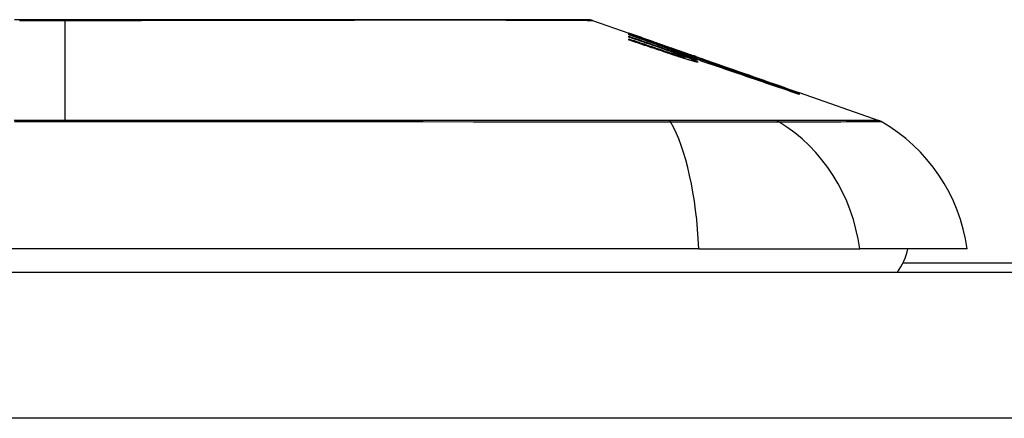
# Model space of a CAD drawing. Header units: inches. Extents: x 28 to 747, y 82 to 346.
# Tile 76 of 246: x 104.762 to 105.428, y 337.372 to 337.642. Entities that reach past the tile are written whole.
import ezdxf

# ---------------------------------------------------------------- set-up
doc = ezdxf.new("R2010")
doc.units = ezdxf.units.IN
doc.header["$MEASUREMENT"] = 0
doc.layers.add('Visible Edges(ANSI)', color=7, linetype='Continuous', lineweight=25)
doc.layers.add('Visible Tangent Edges(ANSI)', color=7, linetype='Continuous', lineweight=25)

msp = doc.modelspace()

# ---------------------------------------------------------------- linework, layer by layer
at = {"layer": 'Visible Edges(ANSI)'}
for p, q in [((105.14936, 337.64183), (105.17381, 337.63327)), ((105.17381, 337.63325), (105.17381, 337.63327)), ((105.17381, 337.63261), (105.17381, 337.63298)), ((105.17381, 337.63197), (105.17381, 337.63242)), ((105.19256, 337.62544), (105.17381, 337.63197)), ((105.17381, 337.63046), (105.17381, 337.63111)), ((105.17381, 337.62849), (105.17381, 337.62932)), ((105.18033, 337.63099), (105.22168, 337.61652)), ((105.19006, 337.62743), (105.19006, 337.62746)), ((105.19006, 337.62743), (105.19006, 337.6272)), ((105.19706, 337.62506), (105.19706, 337.62484)), ((105.204, 337.62253), (105.204, 337.62251)), ((105.204, 337.62251), (105.204, 337.6223)), ((105.20906, 337.6184), (105.20906, 337.61815)), ((105.21931, 337.61617), (105.21131, 337.61894)), ((105.21131, 337.61894), (105.21131, 337.61884)), ((105.21131, 337.61884), (105.21131, 337.61853)), ((105.21144, 337.61844), (105.21144, 337.61762)), ((105.21144, 337.61702), (105.21144, 337.616)), ((105.21656, 337.61702), (105.22168, 337.61525)), ((105.21931, 337.61735), (105.21931, 337.61727)), ((105.21931, 337.61697), (105.21931, 337.61663)), ((105.21931, 337.61649), (105.21931, 337.61617)), ((105.22168, 337.61642), (105.22168, 337.61652)), ((105.22168, 337.61652), (105.28801, 337.5933)), ((105.22168, 337.61642), (105.22168, 337.61634)), ((105.22168, 337.61571), (105.22168, 337.61617)), ((105.22168, 337.61525), (105.22168, 337.6156)), ((105.22168, 337.61525), (105.22168, 337.61496)), ((105.22281, 337.6143), (105.22281, 337.61428)), ((105.28801, 337.5933), (105.28801, 337.59318)), ((105.28906, 337.59294), (105.28906, 337.59282)), ((105.28906, 337.59294), (105.3429, 337.57409)), ((105.28906, 337.59278), (105.28906, 337.5924)), ((105.28906, 337.59233), (105.28906, 337.59169)), ((105.22124, 337.48719), (104.36387, 337.48719)), ((105.22124, 337.48719), (105.33003, 337.48719)), ((105.40279, 337.48719), (105.33003, 337.48719)), ((106.19405, 337.47744), (105.35926, 337.47744)), ((100.64155, 337.47144), (172.24655, 337.47144))]:
    msp.add_line(p, q, dxfattribs=at)
at = {"layer": 'Visible Edges(ANSI)', "flags": 128}
for points in [[(105.14775, 337.64211), (105.14732, 337.64211), (105.14603, 337.64211), (105.1439, 337.64212), (105.14093, 337.64213), (105.13713, 337.64214), (105.13249, 337.64215), (105.12701, 337.64216), (105.12072, 337.64218), (105.11363, 337.64219), (105.10577, 337.64221), (105.09717, 337.64223), (105.08787, 337.64224), (105.07788, 337.64226), (105.06719, 337.64228), (105.05584, 337.64229), (105.04386, 337.64229), (105.03127, 337.64229), (105.0181, 337.64228), (105.00439, 337.64226), (104.99019, 337.64224), (104.97548, 337.64223), (104.96031, 337.64221), (104.94471, 337.64219), (104.92876, 337.64218), (104.91252, 337.64216), (104.89602, 337.64215), (104.87926, 337.64214), (104.86225, 337.64213), (104.84506, 337.64212), (104.82775, 337.64211), (104.81037, 337.64211), (104.793, 337.64211), (104.77562, 337.64211), (104.75821, 337.64211)], [(105.17381, 337.63326), (105.17478, 337.63292), (105.17575, 337.63259), (105.17672, 337.63225), (105.1777, 337.63191), (105.17867, 337.63157), (105.17964, 337.63123), (105.18062, 337.63089), (105.18159, 337.63055), (105.18256, 337.63021), (105.18353, 337.62987), (105.18451, 337.62952), (105.18548, 337.62918), (105.18645, 337.62884), (105.18742, 337.6285), (105.18839, 337.62815), (105.18936, 337.62781), (105.19033, 337.62746), (105.19129, 337.62712), (105.19226, 337.62678), (105.19322, 337.62643), (105.19418, 337.62609), (105.19514, 337.62575), (105.1961, 337.6254), (105.19706, 337.62506)], [(105.19006, 337.62746), (105.18939, 337.6277), (105.18872, 337.62794), (105.18804, 337.62818), (105.18737, 337.62842), (105.18669, 337.62866), (105.18602, 337.6289), (105.18534, 337.62915), (105.18467, 337.62939), (105.18399, 337.62963), (105.18331, 337.62987), (105.18263, 337.63011), (105.18196, 337.63035), (105.18128, 337.6306), (105.1806, 337.63084), (105.17992, 337.63108), (105.17924, 337.63132), (105.17856, 337.63156), (105.17788, 337.6318), (105.1772, 337.63205), (105.17652, 337.63229), (105.17585, 337.63253), (105.17517, 337.63277), (105.17449, 337.63301), (105.17381, 337.63325)], [(105.17381, 337.63298), (105.17449, 337.63275), (105.17516, 337.63252), (105.17584, 337.63229), (105.17652, 337.63206), (105.1772, 337.63182), (105.17788, 337.63159), (105.17855, 337.63136), (105.17923, 337.63113), (105.17991, 337.6309), (105.18059, 337.63067), (105.18127, 337.63044), (105.18194, 337.63021), (105.18262, 337.62998), (105.1833, 337.62974), (105.18398, 337.62951), (105.18465, 337.62928), (105.18533, 337.62905), (105.18601, 337.62882), (105.18668, 337.62859), (105.18736, 337.62835), (105.18803, 337.62812), (105.18871, 337.62789), (105.18938, 337.62766), (105.19006, 337.62743)], [(105.19721, 337.62479), (105.19624, 337.62512), (105.19527, 337.62544), (105.1943, 337.62577), (105.19333, 337.6261), (105.19236, 337.62643), (105.19139, 337.62675), (105.19041, 337.62708), (105.18944, 337.62741), (105.18846, 337.62774), (105.18749, 337.62806), (105.18651, 337.62839), (105.18553, 337.62872), (105.18456, 337.62904), (105.18358, 337.62937), (105.1826, 337.6297), (105.18163, 337.63002), (105.18065, 337.63035), (105.17967, 337.63067), (105.17869, 337.631), (105.17772, 337.63132), (105.17674, 337.63165), (105.17576, 337.63197), (105.17479, 337.63229), (105.17381, 337.63261)], [(105.17381, 337.63242), (105.1757, 337.63176), (105.17759, 337.63109), (105.17949, 337.63043), (105.18138, 337.62977), (105.18328, 337.6291), (105.18518, 337.62844), (105.18707, 337.62777), (105.18897, 337.62711), (105.19087, 337.62644), (105.19277, 337.62578), (105.19467, 337.62511), (105.19657, 337.62445), (105.19847, 337.62378), (105.20037, 337.62312), (105.20227, 337.62245), (105.20417, 337.62179), (105.20606, 337.62113), (105.20796, 337.62046), (105.20986, 337.6198), (105.21175, 337.61914), (105.21364, 337.61847), (105.21553, 337.61781), (105.21742, 337.61715), (105.21931, 337.61649)], [(105.17381, 337.63111), (105.17501, 337.6307), (105.1762, 337.63029), (105.1774, 337.62987), (105.1786, 337.62946), (105.1798, 337.62905), (105.181, 337.62863), (105.18219, 337.62822), (105.18339, 337.62781), (105.18459, 337.62739), (105.18579, 337.62698), (105.18699, 337.62657), (105.18819, 337.62615), (105.18939, 337.62574), (105.19059, 337.62532), (105.19179, 337.62491), (105.19299, 337.6245), (105.19418, 337.62408), (105.19538, 337.62367), (105.19658, 337.62326), (105.19778, 337.62284), (105.19897, 337.62243), (105.20017, 337.62202), (105.20136, 337.6216), (105.20256, 337.62119)], [(105.19256, 337.62405), (105.19178, 337.62432), (105.191, 337.62458), (105.19022, 337.62485), (105.18944, 337.62512), (105.18866, 337.62538), (105.18788, 337.62565), (105.18709, 337.62592), (105.18631, 337.62619), (105.18553, 337.62645), (105.18475, 337.62672), (105.18397, 337.62699), (105.18319, 337.62726), (105.18241, 337.62752), (105.18162, 337.62779), (105.18084, 337.62806), (105.18006, 337.62832), (105.17928, 337.62859), (105.1785, 337.62886), (105.17772, 337.62913), (105.17693, 337.62939), (105.17615, 337.62966), (105.17537, 337.62993), (105.17459, 337.63019), (105.17381, 337.63046)], [(105.17381, 337.62932), (105.17501, 337.62891), (105.1762, 337.62851), (105.1774, 337.62811), (105.1786, 337.6277), (105.1798, 337.6273), (105.181, 337.6269), (105.1822, 337.62649), (105.1834, 337.62609), (105.18459, 337.62569), (105.18579, 337.62528), (105.18699, 337.62488), (105.18819, 337.62447), (105.18939, 337.62407), (105.19059, 337.62367), (105.19179, 337.62326), (105.19299, 337.62286), (105.19419, 337.62245), (105.19538, 337.62205), (105.19658, 337.62164), (105.19778, 337.62124), (105.19897, 337.62083), (105.20017, 337.62043), (105.20136, 337.62003), (105.20256, 337.61962)], [(105.20237, 337.61893), (105.20119, 337.61933), (105.2, 337.61973), (105.19881, 337.62013), (105.19762, 337.62053), (105.19643, 337.62093), (105.19524, 337.62132), (105.19405, 337.62172), (105.19286, 337.62212), (105.19167, 337.62252), (105.19048, 337.62292), (105.18929, 337.62332), (105.1881, 337.62372), (105.18691, 337.62412), (105.18572, 337.62452), (105.18453, 337.62491), (105.18333, 337.62531), (105.18214, 337.62571), (105.18095, 337.62611), (105.17976, 337.62651), (105.17857, 337.6269), (105.17738, 337.6273), (105.17619, 337.6277), (105.175, 337.6281), (105.17381, 337.62849)], [(105.20659, 337.62043), (105.20605, 337.62063), (105.20551, 337.62083), (105.20496, 337.62103), (105.20441, 337.62123), (105.20385, 337.62143), (105.20329, 337.62163), (105.20272, 337.62184), (105.20215, 337.62205), (105.20157, 337.62225), (105.201, 337.62246), (105.20041, 337.62267), (105.19983, 337.62288), (105.19924, 337.62309), (105.19864, 337.6233), (105.19805, 337.62351), (105.19745, 337.62372), (105.19685, 337.62394), (105.19624, 337.62415), (105.19563, 337.62436), (105.19502, 337.62458), (105.19441, 337.62479), (105.1938, 337.62501), (105.19318, 337.62522), (105.19256, 337.62544)], [(105.20659, 337.61909), (105.20605, 337.61929), (105.20551, 337.61949), (105.20496, 337.61969), (105.2044, 337.61989), (105.20384, 337.62009), (105.20328, 337.62029), (105.20271, 337.6205), (105.20214, 337.6207), (105.20156, 337.62091), (105.20099, 337.62111), (105.2004, 337.62132), (105.19982, 337.62153), (105.19923, 337.62174), (105.19864, 337.62194), (105.19804, 337.62215), (105.19744, 337.62236), (105.19684, 337.62257), (105.19624, 337.62278), (105.19563, 337.62299), (105.19502, 337.6232), (105.19441, 337.62341), (105.19379, 337.62363), (105.19318, 337.62384), (105.19256, 337.62405)], [(105.19706, 337.62506), (105.19799, 337.62474), (105.19892, 337.62442), (105.19984, 337.6241), (105.20077, 337.62378), (105.2017, 337.62346), (105.20263, 337.62314), (105.20356, 337.62282), (105.20449, 337.6225), (105.20542, 337.62217), (105.20635, 337.62185), (105.20728, 337.62153), (105.20821, 337.62121), (105.20914, 337.62089), (105.21007, 337.62056), (105.211, 337.62024), (105.21192, 337.61992), (105.21285, 337.6196), (105.21377, 337.61927), (105.2147, 337.61895), (105.21562, 337.61863), (105.21655, 337.61831), (105.21747, 337.61799), (105.21839, 337.61767), (105.21931, 337.61735)], [(105.21931, 337.61663), (105.21841, 337.61697), (105.21751, 337.6173), (105.2166, 337.61764), (105.21569, 337.61797), (105.21478, 337.61831), (105.21387, 337.61865), (105.21295, 337.61899), (105.21203, 337.61933), (105.21111, 337.61967), (105.21019, 337.62001), (105.20927, 337.62035), (105.20834, 337.62069), (105.20742, 337.62104), (105.20649, 337.62138), (105.20556, 337.62172), (105.20463, 337.62206), (105.2037, 337.6224), (105.20277, 337.62275), (105.20185, 337.62309), (105.20092, 337.62343), (105.19999, 337.62377), (105.19906, 337.62411), (105.19814, 337.62445), (105.19721, 337.62479)], [(105.20256, 337.62119), (105.20281, 337.62111), (105.20305, 337.62102), (105.2033, 337.62094), (105.20355, 337.62085), (105.2038, 337.62077), (105.20404, 337.62068), (105.20429, 337.6206), (105.20454, 337.62052), (105.20479, 337.62043), (105.20504, 337.62035), (105.20529, 337.62027), (105.20554, 337.62018), (105.20579, 337.6201), (105.20603, 337.62002), (105.20628, 337.61994), (105.20653, 337.61986), (105.20677, 337.61978), (105.20701, 337.6197), (105.20725, 337.61962), (105.20749, 337.61955), (105.20773, 337.61947), (105.20797, 337.61939), (105.2082, 337.61932), (105.20844, 337.61924)], [(105.20256, 337.61962), (105.2028, 337.61954), (105.20305, 337.61946), (105.2033, 337.61937), (105.20355, 337.61929), (105.20379, 337.61921), (105.20404, 337.61913), (105.20429, 337.61905), (105.20454, 337.61896), (105.20479, 337.61888), (105.20504, 337.6188), (105.20529, 337.61872), (105.20554, 337.61864), (105.20579, 337.61856), (105.20603, 337.61848), (105.20628, 337.61841), (105.20652, 337.61833), (105.20677, 337.61825), (105.20701, 337.61818), (105.20725, 337.6181), (105.20749, 337.61803), (105.20773, 337.61795), (105.20797, 337.61788), (105.2082, 337.61781), (105.20844, 337.61774)], [(105.21931, 337.61727), (105.21867, 337.61749), (105.21804, 337.61771), (105.2174, 337.61793), (105.21676, 337.61815), (105.21613, 337.61836), (105.21549, 337.61858), (105.21485, 337.6188), (105.21421, 337.61902), (105.21358, 337.61924), (105.21294, 337.61946), (105.2123, 337.61968), (105.21166, 337.6199), (105.21102, 337.62012), (105.21038, 337.62034), (105.20974, 337.62056), (105.20911, 337.62078), (105.20847, 337.621), (105.20783, 337.62122), (105.20719, 337.62144), (105.20655, 337.62166), (105.20591, 337.62188), (105.20527, 337.6221), (105.20463, 337.62231), (105.204, 337.62253)], [(105.204, 337.62251), (105.20464, 337.62228), (105.20528, 337.62204), (105.20592, 337.62181), (105.20656, 337.62158), (105.2072, 337.62135), (105.20784, 337.62112), (105.20848, 337.62089), (105.20912, 337.62066), (105.20976, 337.62043), (105.2104, 337.6202), (105.21104, 337.61996), (105.21168, 337.61973), (105.21232, 337.6195), (105.21296, 337.61927), (105.21359, 337.61904), (105.21423, 337.61881), (105.21487, 337.61858), (105.21551, 337.61835), (105.21614, 337.61812), (105.21678, 337.61789), (105.21741, 337.61766), (105.21805, 337.61743), (105.21868, 337.6172), (105.21931, 337.61697)], [(105.21141, 337.61847), (105.21136, 337.6185), (105.21129, 337.61854), (105.21122, 337.61858), (105.21112, 337.61863), (105.21101, 337.61869), (105.21089, 337.61874), (105.21075, 337.61881), (105.2106, 337.61887), (105.21044, 337.61894), (105.21026, 337.61902), (105.21007, 337.6191), (105.20986, 337.61918), (105.20965, 337.61927), (105.20942, 337.61936), (105.20918, 337.61945), (105.20893, 337.61955), (105.20867, 337.61965), (105.2084, 337.61976), (105.20812, 337.61986), (105.20783, 337.61997), (105.20754, 337.62008), (105.20723, 337.6202), (105.20692, 337.62031), (105.20659, 337.62043)], [(105.28906, 337.59282), (105.28574, 337.59398), (105.28241, 337.59514), (105.27905, 337.59631), (105.27568, 337.59749), (105.27229, 337.59868), (105.26888, 337.59986), (105.26546, 337.60106), (105.26203, 337.60226), (105.25859, 337.60346), (105.25515, 337.60466), (105.25169, 337.60587), (105.24823, 337.60707), (105.24477, 337.60828), (105.24131, 337.60949), (105.23785, 337.6107), (105.23439, 337.61191), (105.23093, 337.61311), (105.22748, 337.61432), (105.22403, 337.61552), (105.22059, 337.61672), (105.21717, 337.61791), (105.21375, 337.61911), (105.21035, 337.62029), (105.20696, 337.62147)], [(105.20696, 337.62147), (105.20757, 337.62126), (105.20819, 337.62105), (105.2088, 337.62084), (105.20942, 337.62063), (105.21003, 337.62042), (105.21064, 337.62021), (105.21126, 337.62), (105.21187, 337.61979), (105.21249, 337.61958), (105.2131, 337.61937), (105.21371, 337.61916), (105.21433, 337.61895), (105.21494, 337.61874), (105.21556, 337.61853), (105.21617, 337.61831), (105.21678, 337.6181), (105.2174, 337.61789), (105.21801, 337.61768), (105.21862, 337.61747), (105.21924, 337.61726), (105.21985, 337.61705), (105.22046, 337.61684), (105.22107, 337.61663), (105.22168, 337.61642)], [(105.21456, 337.61503), (105.21407, 337.61518), (105.21357, 337.61534), (105.21307, 337.61549), (105.21257, 337.61564), (105.21207, 337.6158), (105.21156, 337.61596), (105.21106, 337.61612), (105.21055, 337.61628), (105.21004, 337.61644), (105.20953, 337.6166), (105.20901, 337.61676), (105.2085, 337.61692), (105.20799, 337.61709), (105.20747, 337.61725), (105.20696, 337.61742), (105.20645, 337.61759), (105.20593, 337.61775), (105.20542, 337.61792), (105.20491, 337.61809), (105.2044, 337.61826), (105.20389, 337.61843), (105.20338, 337.61859), (105.20288, 337.61876), (105.20237, 337.61893)], [(105.21141, 337.61706), (105.21136, 337.6171), (105.21129, 337.61714), (105.21121, 337.61719), (105.21112, 337.61724), (105.21101, 337.6173), (105.21089, 337.61736), (105.21075, 337.61743), (105.2106, 337.6175), (105.21043, 337.61758), (105.21026, 337.61766), (105.21006, 337.61774), (105.20986, 337.61782), (105.20965, 337.61791), (105.20942, 337.61801), (105.20918, 337.6181), (105.20893, 337.6182), (105.20867, 337.61831), (105.2084, 337.61841), (105.20812, 337.61852), (105.20783, 337.61863), (105.20754, 337.61874), (105.20723, 337.61886), (105.20692, 337.61897), (105.20659, 337.61909)], [(105.20844, 337.61924), (105.20867, 337.61917), (105.2089, 337.6191), (105.20912, 337.61903), (105.20933, 337.61897), (105.20954, 337.6189), (105.20974, 337.61884), (105.20993, 337.61879), (105.21011, 337.61873), (105.21029, 337.61868), (105.21045, 337.61864), (105.2106, 337.6186), (105.21074, 337.61856), (105.21087, 337.61853), (105.21099, 337.6185), (105.21109, 337.61847), (105.21118, 337.61845), (105.21126, 337.61844), (105.21132, 337.61843), (105.21137, 337.61842), (105.21141, 337.61842), (105.21143, 337.61843), (105.21144, 337.61844), (105.21143, 337.61845), (105.21141, 337.61847)], [(105.20844, 337.61774), (105.20867, 337.61767), (105.2089, 337.6176), (105.20912, 337.61754), (105.20933, 337.61747), (105.20954, 337.61742), (105.20974, 337.61736), (105.20993, 337.61731), (105.21012, 337.61726), (105.21029, 337.61721), (105.21045, 337.61717), (105.2106, 337.61713), (105.21075, 337.6171), (105.21087, 337.61707), (105.21099, 337.61705), (105.21109, 337.61703), (105.21118, 337.61701), (105.21126, 337.617), (105.21132, 337.617), (105.21137, 337.617), (105.21141, 337.617), (105.21143, 337.61701), (105.21144, 337.61702), (105.21143, 337.61704), (105.21141, 337.61706)], [(105.21456, 337.61662), (105.21433, 337.61669), (105.21411, 337.61676), (105.21388, 337.61683), (105.21366, 337.61691), (105.21343, 337.61698), (105.2132, 337.61705), (105.21298, 337.61713), (105.21275, 337.6172), (105.21252, 337.61727), (105.21229, 337.61735), (105.21206, 337.61742), (105.21183, 337.6175), (105.2116, 337.61757), (105.21137, 337.61765), (105.21114, 337.61772), (105.21091, 337.6178), (105.21068, 337.61787), (105.21045, 337.61795), (105.21022, 337.61802), (105.20999, 337.6181), (105.20976, 337.61817), (105.20952, 337.61825), (105.20929, 337.61833), (105.20906, 337.6184)], [(105.20906, 337.6184), (105.20989, 337.6181), (105.2107, 337.61781), (105.21149, 337.61752), (105.21226, 337.61723), (105.213, 337.61696), (105.21372, 337.61668), (105.21441, 337.61642), (105.21507, 337.61616), (105.2157, 337.61592), (105.21629, 337.61568), (105.21686, 337.61545), (105.21739, 337.61523), (105.21788, 337.61502), (105.21833, 337.61483), (105.21875, 337.61464), (105.21912, 337.61447), (105.21945, 337.61431), (105.21974, 337.61416), (105.21999, 337.61403), (105.22019, 337.61391), (105.22034, 337.6138), (105.22045, 337.61371), (105.22052, 337.61364), (105.22054, 337.61357)], [(105.21131, 337.61884), (105.21199, 337.61859), (105.21266, 337.61834), (105.21331, 337.6181), (105.21393, 337.61787), (105.21454, 337.61764), (105.21512, 337.61742), (105.21567, 337.6172), (105.21621, 337.617), (105.21671, 337.6168), (105.21719, 337.61661), (105.21765, 337.61642), (105.21807, 337.61625), (105.21846, 337.61609), (105.21882, 337.61593), (105.21914, 337.61579), (105.21944, 337.61566), (105.2197, 337.61553), (105.21993, 337.61542), (105.22012, 337.61532), (105.22027, 337.61523), (105.22039, 337.61515), (105.22048, 337.61509), (105.22053, 337.61503), (105.22054, 337.61499)], [(105.21306, 337.61929), (105.2162, 337.6182), (105.21935, 337.6171), (105.22251, 337.616), (105.22568, 337.61489), (105.22886, 337.61378), (105.23205, 337.61267), (105.23524, 337.61156), (105.23843, 337.61045), (105.24163, 337.60933), (105.24483, 337.60822), (105.24803, 337.6071), (105.25123, 337.60598), (105.25442, 337.60487), (105.25761, 337.60376), (105.2608, 337.60264), (105.26398, 337.60153), (105.26716, 337.60043), (105.27032, 337.59932), (105.27348, 337.59822), (105.27662, 337.59712), (105.27975, 337.59603), (105.28287, 337.59494), (105.28597, 337.59386), (105.28906, 337.59278)], [(105.22168, 337.61617), (105.22133, 337.6163), (105.22097, 337.61643), (105.22061, 337.61656), (105.22025, 337.61669), (105.21989, 337.61682), (105.21953, 337.61695), (105.21917, 337.61708), (105.21882, 337.61721), (105.21846, 337.61734), (105.2181, 337.61747), (105.21774, 337.6176), (105.21738, 337.61773), (105.21702, 337.61786), (105.21666, 337.61799), (105.2163, 337.61812), (105.21594, 337.61825), (105.21558, 337.61838), (105.21522, 337.61851), (105.21486, 337.61864), (105.2145, 337.61877), (105.21414, 337.6189), (105.21378, 337.61903), (105.21342, 337.61916), (105.21306, 337.61929)], [(105.22054, 337.61499), (105.22052, 337.61498), (105.22048, 337.61497), (105.22041, 337.61497), (105.22033, 337.61498), (105.22021, 337.615), (105.22008, 337.61502), (105.21992, 337.61506), (105.21974, 337.6151), (105.21954, 337.61515), (105.21932, 337.6152), (105.21908, 337.61527), (105.21881, 337.61534), (105.21854, 337.61541), (105.21824, 337.6155), (105.21793, 337.61559), (105.2176, 337.61568), (105.21726, 337.61578), (105.2169, 337.61589), (105.21654, 337.616), (105.21616, 337.61612), (105.21577, 337.61624), (105.21538, 337.61636), (105.21497, 337.61649), (105.21456, 337.61662)], [(105.22054, 337.61357), (105.22052, 337.61355), (105.22048, 337.61354), (105.22042, 337.61353), (105.22033, 337.61354), (105.22022, 337.61355), (105.22009, 337.61356), (105.21993, 337.61359), (105.21976, 337.61362), (105.21956, 337.61366), (105.21934, 337.61371), (105.21909, 337.61377), (105.21883, 337.61383), (105.21856, 337.6139), (105.21826, 337.61398), (105.21795, 337.61406), (105.21762, 337.61415), (105.21728, 337.61424), (105.21692, 337.61434), (105.21655, 337.61444), (105.21617, 337.61455), (105.21578, 337.61467), (105.21538, 337.61479), (105.21498, 337.61491), (105.21456, 337.61503)], [(105.22281, 337.61428), (105.22281, 337.61431), (105.22279, 337.61435), (105.22274, 337.61439), (105.22267, 337.61445), (105.22257, 337.61451), (105.22245, 337.61458), (105.22231, 337.61466), (105.22214, 337.61474), (105.22195, 337.61484), (105.22173, 337.61494), (105.2215, 337.61504), (105.22124, 337.61516), (105.22096, 337.61528), (105.22065, 337.61541), (105.22033, 337.61554), (105.21998, 337.61568), (105.21962, 337.61583), (105.21923, 337.61598), (105.21883, 337.61614), (105.21841, 337.61631), (105.21797, 337.61648), (105.21752, 337.61665), (105.21705, 337.61683), (105.21656, 337.61702)], [(105.28906, 337.5924), (105.2863, 337.59336), (105.28354, 337.59432), (105.28076, 337.59528), (105.27798, 337.59624), (105.27518, 337.59721), (105.27238, 337.59818), (105.26958, 337.59915), (105.26676, 337.60013), (105.26395, 337.6011), (105.26113, 337.60208), (105.2583, 337.60306), (105.25548, 337.60404), (105.25265, 337.60501), (105.24982, 337.60599), (105.247, 337.60697), (105.24417, 337.60795), (105.24134, 337.60892), (105.23852, 337.6099), (105.2357, 337.61087), (105.23289, 337.61184), (105.23008, 337.61282), (105.22727, 337.61378), (105.22447, 337.61475), (105.22168, 337.61571)], [(105.22168, 337.6156), (105.22448, 337.61464), (105.22727, 337.61368), (105.23008, 337.61271), (105.23289, 337.61174), (105.2357, 337.61077), (105.23852, 337.6098), (105.24134, 337.60883), (105.24417, 337.60785), (105.247, 337.60688), (105.24982, 337.6059), (105.25265, 337.60492), (105.25548, 337.60395), (105.2583, 337.60297), (105.26113, 337.602), (105.26395, 337.60102), (105.26676, 337.60005), (105.26958, 337.59907), (105.27238, 337.5981), (105.27518, 337.59713), (105.27797, 337.59617), (105.28076, 337.5952), (105.28354, 337.59424), (105.2863, 337.59328), (105.28906, 337.59233)], [(105.28906, 337.59169), (105.28634, 337.59262), (105.28362, 337.59356), (105.28089, 337.59449), (105.27815, 337.59543), (105.2754, 337.59637), (105.27265, 337.59731), (105.26989, 337.59826), (105.26712, 337.5992), (105.26435, 337.60015), (105.26158, 337.6011), (105.25881, 337.60204), (105.25603, 337.60299), (105.25326, 337.60394), (105.25048, 337.60488), (105.2477, 337.60583), (105.24492, 337.60677), (105.24215, 337.60772), (105.23937, 337.60866), (105.2366, 337.6096), (105.23383, 337.61054), (105.23107, 337.61148), (105.22831, 337.61242), (105.22556, 337.61335), (105.22281, 337.61428)]]:
    msp.add_lwpolyline(points, dxfattribs=at)
at = {"layer": 'Visible Edges(ANSI)'}
for centre, radius, start, end in [((105.14774, 337.63719), 0.00492, 70.70995, 89.82686), ((105.33965, 337.5648), 0.00984, 60.18311, 70.70995), ((105.28581, 337.47087), 0.11811, 7.9413, 60.18311), ((105.32405, 337.49506), 0.03937, 323.1301, 348.46304)]:
    msp.add_arc(centre, radius, start, end, dxfattribs=at)
at = {"layer": 'Visible Tangent Edges(ANSI)'}
for p, q in [((104.79255, 337.64211), (104.79255, 337.64183)), ((104.79255, 337.57409), (104.79255, 337.64183)), ((105.20256, 337.62119), (105.20256, 337.62055)), ((105.20256, 337.61962), (105.20256, 337.61887)), ((105.20844, 337.61924), (105.20844, 337.6184)), ((105.20844, 337.61774), (105.20844, 337.61695)), ((105.20136, 337.57413), (105.20089, 337.57413)), ((105.27328, 337.57413), (105.27311, 337.57413)), ((172.24655, 337.37244), (100.64155, 337.37244))]:
    msp.add_line(p, q, dxfattribs=at)
at = {"layer": 'Visible Tangent Edges(ANSI)', "flags": 128}
for points in [[(104.7616, 337.64184), (104.77193, 337.64183), (104.78225, 337.64183), (104.79255, 337.64183)], [(104.79255, 337.64183), (104.80289, 337.64183), (104.81323, 337.64183), (104.82357, 337.64184), (104.8339, 337.64184), (104.84419, 337.64185), (104.85444, 337.64186), (104.86464, 337.64187), (104.87476, 337.64188), (104.88481, 337.64189), (104.89476, 337.64191), (104.90461, 337.64192), (104.91438, 337.64194), (104.92405, 337.64195), (104.93363, 337.64197), (104.9431, 337.64198), (104.95244, 337.642), (104.96164, 337.64202), (104.97069, 337.64204), (104.97958, 337.64205), (104.9883, 337.64207), (104.99685, 337.64209), (105.00523, 337.6421), (105.01342, 337.64212), (105.02143, 337.64213)], [(105.02143, 337.64213), (105.02343, 337.64214), (105.02543, 337.64214), (105.02741, 337.64215), (105.02938, 337.64215), (105.03134, 337.64215), (105.03329, 337.64215), (105.03522, 337.64215), (105.03714, 337.64216), (105.03905, 337.64216), (105.04094, 337.64216), (105.04282, 337.64216), (105.04468, 337.64216), (105.04654, 337.64216), (105.04838, 337.64216), (105.0502, 337.64216), (105.05202, 337.64216), (105.05381, 337.64215), (105.0556, 337.64215), (105.05737, 337.64215), (105.05913, 337.64215), (105.06087, 337.64215), (105.0626, 337.64214), (105.06431, 337.64214), (105.06601, 337.64213)], [(105.06601, 337.64213), (105.07253, 337.64212), (105.07881, 337.6421), (105.08486, 337.64209), (105.09067, 337.64207), (105.09623, 337.64205), (105.10153, 337.64203), (105.10658, 337.64202), (105.11138, 337.642), (105.1159, 337.64198), (105.12016, 337.64197), (105.12414, 337.64195), (105.12784, 337.64194), (105.13125, 337.64192), (105.13438, 337.64191), (105.13721, 337.64189), (105.13975, 337.64188), (105.14199, 337.64187), (105.14394, 337.64186), (105.14559, 337.64185), (105.14695, 337.64184), (105.148, 337.64184), (105.14876, 337.64183), (105.14921, 337.64183), (105.14936, 337.64183)], [(104.79255, 337.57409), (104.77527, 337.57409), (104.75798, 337.57409)], [(104.75821, 337.57334), (104.7929, 337.57334), (104.82759, 337.57334), (104.86229, 337.57334), (104.89698, 337.57333), (104.93161, 337.57331), (104.96616, 337.5733), (105.00057, 337.57328), (105.03481, 337.57326), (105.06883, 337.57324), (105.10261, 337.57322), (105.13609, 337.57319), (105.16926, 337.57317), (105.20214, 337.57314)], [(105.20089, 337.57413), (105.18453, 337.57413), (105.16811, 337.57413), (105.1516, 337.57413), (105.13503, 337.57412), (105.11837, 337.57412), (105.10164, 337.57412), (105.08483, 337.57412), (105.06795, 337.57412), (105.05101, 337.57412), (105.034, 337.57411), (105.01695, 337.57411), (104.99984, 337.57411), (104.98269, 337.57411), (104.9655, 337.57411), (104.94827, 337.5741), (104.93102, 337.5741), (104.91374, 337.5741), (104.89644, 337.5741), (104.87913, 337.5741), (104.86181, 337.5741), (104.84449, 337.57409), (104.82717, 337.57409), (104.80986, 337.57409), (104.79255, 337.57409)], [(105.27311, 337.57413), (105.27157, 337.57413), (105.26987, 337.57413), (105.26803, 337.57413), (105.26605, 337.57413), (105.26392, 337.57413), (105.26166, 337.57413), (105.25926, 337.57413), (105.25673, 337.57413), (105.25407, 337.57413), (105.25128, 337.57413), (105.24837, 337.57413), (105.24534, 337.57413), (105.24219, 337.57413), (105.23894, 337.57413), (105.23557, 337.57413), (105.23211, 337.57413), (105.22856, 337.57413), (105.22491, 337.57413), (105.22117, 337.57413), (105.21735, 337.57413), (105.21346, 337.57413), (105.20949, 337.57413), (105.20545, 337.57413), (105.20136, 337.57413)], [(105.20214, 337.57314), (105.20633, 337.57313), (105.21047, 337.57312), (105.21453, 337.57311), (105.21853, 337.5731), (105.22244, 337.57309), (105.22627, 337.57309), (105.23001, 337.57308), (105.23366, 337.57308), (105.23721, 337.57308), (105.24065, 337.57307), (105.24398, 337.57307), (105.2472, 337.57307), (105.2503, 337.57307), (105.25327, 337.57307), (105.25612, 337.57308), (105.25883, 337.57308), (105.26141, 337.57308), (105.26385, 337.57309), (105.26614, 337.57309), (105.26829, 337.5731), (105.27029, 337.57311), (105.27214, 337.57312), (105.27384, 337.57313), (105.27537, 337.57314)], [(105.3429, 337.57409), (105.34278, 337.57409), (105.34241, 337.57409), (105.3418, 337.57409), (105.34095, 337.5741), (105.33986, 337.5741), (105.33852, 337.5741), (105.33693, 337.5741), (105.3351, 337.5741), (105.33303, 337.5741), (105.33071, 337.57411), (105.32815, 337.57411), (105.32535, 337.57411), (105.3223, 337.57411), (105.31902, 337.57411), (105.31549, 337.57412), (105.31173, 337.57412), (105.30773, 337.57412), (105.3035, 337.57412), (105.29903, 337.57412), (105.29434, 337.57412), (105.28941, 337.57413), (105.28426, 337.57413), (105.27891, 337.57413), (105.27328, 337.57413)], [(105.27537, 337.57314), (105.28093, 337.57316), (105.2863, 337.57317), (105.29143, 337.57318), (105.29634, 337.57319), (105.30101, 337.5732), (105.30545, 337.57322), (105.30966, 337.57323), (105.31363, 337.57324), (105.31736, 337.57325), (105.32086, 337.57326), (105.32412, 337.57327), (105.32714, 337.57328), (105.32992, 337.57329), (105.33246, 337.5733), (105.33476, 337.57331), (105.33682, 337.57331), (105.33863, 337.57332), (105.3402, 337.57333), (105.34153, 337.57333), (105.34261, 337.57334), (105.34346, 337.57334), (105.34406, 337.57334), (105.34442, 337.57334), (105.34454, 337.57334)]]:
    msp.add_lwpolyline(points, dxfattribs=at)
at = {"layer": 'Visible Tangent Edges(ANSI)'}
for centre, major_axis, ratio, start_param, end_param in [((105.20051, 337.56462), (0.00003, 0.00984), 0.32572, 5.760249, 6.023956), ((105.18264, 337.47087), (0, 0.11811), 0.32996, 4.850991, 5.75935), ((105.27072, 337.56462), (-0.00008, 0.00984), 0.945463, 5.751833, 6.01554), ((105.2196, 337.47087), (0, 0.11811), 0.943995, 4.850991, 5.75935)]:
    msp.add_ellipse(centre, major_axis=major_axis, ratio=ratio, start_param=start_param, end_param=end_param, dxfattribs=at)

doc.saveas('drawing.dxf')
